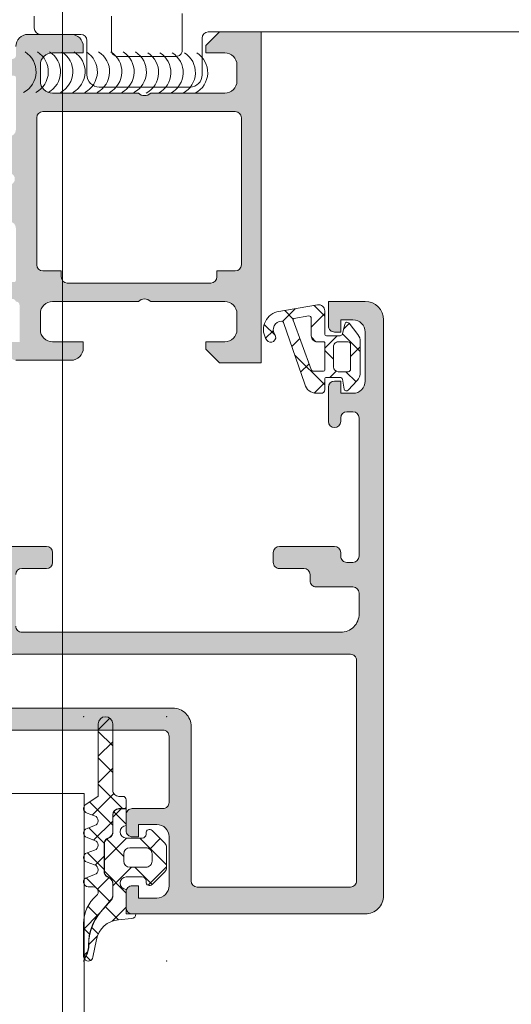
# Model space of a CAD drawing. Header units: millimetres. Extents: x 213386 to 506888, y 183055 to 450952.
# Tile 108 of 256: x 373104 to 373144, y 297302 to 297382. Entities that reach past the tile are written whole.
import ezdxf

# ---------------------------------------------------------------- set-up
doc = ezdxf.new("R2010")
doc.units = ezdxf.units.MM
doc.layers.add('FASÁDA DETAILNÍ', color=255, linetype='Continuous', lineweight=0)

msp = doc.modelspace()

# ---------------------------------------------------------------- hatches: boundary and pattern name
at = {"layer": 'FASÁDA DETAILNÍ'}
h = msp.add_hatch(color=256, dxfattribs=at)
edge = h.paths.add_edge_path()
edge.add_arc((373103.7001482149, 297377.5062417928), 0.1199999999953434, 0, 90)
edge.add_line((373103.7001482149, 297377.6262417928), (373100.9401502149, 297377.6262417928))
edge.add_arc((373100.9401502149, 297377.9262417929), 0.3000000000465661, 180.0000000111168, 269.99999998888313, ccw=False)
edge.add_line((373100.6401502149, 297377.9262417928), (373100.6401502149, 297378.9062161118))
edge.add_arc((373100.9401502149, 297378.9062161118), 0.3000000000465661, 90.00000001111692, 180, ccw=False)
edge.add_line((373100.9401502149, 297379.2062161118), (373102.8201612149, 297379.2062161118))
edge.add_arc((373103.0877045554, 297379.2850832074), 0.2789255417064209, 196.424594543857, 271.1628700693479)
edge.add_line((373103.0933652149, 297379.0062151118), (373103.5469592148, 297379.0062151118))
edge.add_arc((373103.5526276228, 297379.2850525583), 0.2788950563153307, 268.8354106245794, 343.5801235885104)
edge.add_line((373103.8201482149, 297379.2062161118), (373103.8201482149, 297380.006390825))
edge.add_arc((373104.8201482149, 297380.006390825), 1, 90, 180, ccw=False)
edge.add_line((373104.8201482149, 297381.006390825), (373108.3201555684, 297381.006390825))
edge.add_arc((373108.3201357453, 297380.0063710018), 1.000019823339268, 0.001135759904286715, 89.99886424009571, ccw=False)
edge.add_line((373109.3201555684, 297380.006390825), (373109.3201555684, 297379.506390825))
edge.add_line((373109.3201555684, 297379.506390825), (373106.8201555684, 297379.506390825))
edge.add_arc((373106.8202009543, 297378.5063454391), 1.000045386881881, 90.00260029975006, 179.9973997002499)
edge.add_line((373105.8201555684, 297378.506390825), (373105.8201555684, 297377.2063725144))
edge.add_arc((373106.8202080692, 297377.2064250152), 1.000052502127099, 180.0030079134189, 269.9969920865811)
edge.add_line((373106.8201555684, 297376.2063725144), (373113.8201555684, 297376.2063725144))
edge.add_arc((373114.3201555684, 297376.7314942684), 0.7250881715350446, 226.403816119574, 313.596183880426)
edge.add_line((373114.8201555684, 297376.2063725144), (373120.8542437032, 297376.2063725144))
edge.add_arc((373120.8541912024, 297377.2064250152), 1.000052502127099, 270.0030079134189, 359.9969920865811)
edge.add_line((373121.8542437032, 297377.2063725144), (373121.8542437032, 297378.506390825))
edge.add_arc((373120.8541983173, 297378.5063454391), 1.000045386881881, 0.002600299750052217, 89.99739970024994)
edge.add_line((373120.8542437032, 297379.506390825), (373119.3201555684, 297379.506390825))
edge.add_line((373119.3201555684, 297379.506390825), (373119.3201555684, 297380.1063969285))
edge.add_line((373119.3201555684, 297380.1063969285), (373120.4201616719, 297381.2063725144))
edge.add_line((373120.4201616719, 297381.2063725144), (373123.8201555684, 297381.2063725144))
edge.add_line((373123.8201555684, 297381.2063725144), (373123.8201555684, 297354.2064716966))
edge.add_line((373123.8201555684, 297354.2064716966), (373120.4201616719, 297354.2064716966))
edge.add_line((373120.4201616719, 297354.2064716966), (373119.3201555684, 297355.3064472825))
edge.add_line((373119.3201555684, 297355.3064472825), (373119.3201555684, 297355.906453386))
edge.add_line((373119.3201555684, 297355.906453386), (373120.8542437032, 297355.906453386))
edge.add_arc((373120.8541983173, 297356.9064987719), 1.000045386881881, 270.00260029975, 359.99739970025)
edge.add_line((373121.8542437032, 297356.906453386), (373121.8542437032, 297358.2064716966))
edge.add_arc((373120.8541912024, 297358.2064191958), 1.000052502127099, 0.003007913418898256, 89.9969920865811)
edge.add_line((373120.8542437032, 297359.2064716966), (373114.8201555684, 297359.2064716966))
edge.add_arc((373114.3201555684, 297358.6813499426), 0.7250881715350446, 46.40381611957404, 133.596183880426)
edge.add_line((373113.8201555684, 297359.2064716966), (373106.8201555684, 297359.2064716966))
edge.add_arc((373106.8202080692, 297358.2064191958), 1.000052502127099, 90.0030079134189, 179.9969920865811)
edge.add_line((373105.8201555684, 297358.2064716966), (373105.8201555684, 297356.906453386))
edge.add_arc((373106.8202009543, 297356.9064987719), 1.000045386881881, 180.00260029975, 269.9973997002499)
edge.add_line((373106.8201555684, 297355.906453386), (373109.3201555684, 297355.906453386))
edge.add_line((373109.3201555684, 297355.906453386), (373109.3201555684, 297355.406453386))
edge.add_arc((373108.3201357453, 297355.4064732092), 1.000019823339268, 270.0011357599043, 359.9988642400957, ccw=False)
edge.add_line((373108.3201555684, 297354.406453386), (373103.8201555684, 297354.406453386))
edge.add_arc((373103.8201452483, 297354.9064430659), 0.4999896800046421, 179.9988173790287, 270.00118262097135, ccw=False)
edge.add_line((373103.3201555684, 297354.906453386), (373103.3201555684, 297355.906453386))
edge.add_line((373103.3201555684, 297355.906453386), (373104.1201586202, 297355.906453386))
edge.add_line((373104.1201586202, 297355.906453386), (373104.1201586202, 297358.9064686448))
edge.add_arc((373103.8201509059, 297358.9064713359), 0.3000077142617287, 359.9994860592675, 450.0005139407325)
edge.add_arc((373103.5526276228, 297359.1276426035), 0.278895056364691, 16.41987642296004, 91.16458937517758)
edge.add_line((373103.5469592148, 297359.4064800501), (373103.0933652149, 297359.4064800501))
edge.add_arc((373103.0877045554, 297359.1276119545), 0.2789255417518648, 88.83712993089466, 163.5754054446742)
edge.add_line((373102.8201612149, 297359.2064790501), (373100.9401502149, 297359.2064790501))
edge.add_arc((373100.9401502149, 297359.5064790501), 0.3000000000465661, 180, 269.99999998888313, ccw=False)
edge.add_line((373100.6401502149, 297359.5064790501), (373100.6401502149, 297360.4864533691))
edge.add_arc((373100.9401502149, 297360.4864533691), 0.3000000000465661, 90.00000001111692, 180, ccw=False)
edge.add_line((373100.9401502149, 297360.7864533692), (373103.7001482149, 297360.7864533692))
edge.add_arc((373103.7001482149, 297360.9064533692), 0.1199999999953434, 270, 360)
edge.add_line((373103.8201482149, 297360.9064533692), (373103.8201482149, 297365.2064790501))
edge.add_arc((373103.3201482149, 297365.2064790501), 0.5, 0, 90)
edge.add_line((373103.3201482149, 297365.7064790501), (373102.6201482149, 297365.7064790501))
edge.add_line((373102.6201482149, 297365.7064790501), (373100.2273278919, 297364.3249835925))
edge.add_arc((373100.1582679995, 297364.4445988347), 0.1381197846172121, 172.2975624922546, 300.0000000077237, ccw=False)
edge.add_arc((373104.9996192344, 297363.9969804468), 5.00000000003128, 108.7094007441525, 174.6507719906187, ccw=False)
edge.add_arc((373103.235393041, 297369.206347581), 0.4999999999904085, 288.7094007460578, 431.2905992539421)
edge.add_arc((373104.9996192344, 297374.4157147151), 4.999999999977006, 185.3492280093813, 251.2905992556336, ccw=False)
edge.add_arc((373100.1582679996, 297373.9680963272), 0.1381197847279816, 60.000000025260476, 187.7024375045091, ccw=False)
edge.add_line((373100.2273278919, 297374.0877115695), (373102.6201482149, 297372.7062161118))
edge.add_line((373102.6201482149, 297372.7062161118), (373103.3201482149, 297372.7062161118))
edge.add_arc((373103.3201482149, 297373.2062161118), 0.5, 270, 360)
edge.add_line((373103.8201482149, 297373.2062161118), (373103.8201482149, 297377.5062417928))
edge = h.paths.add_edge_path(flags=16)
edge.add_arc((373121.7201494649, 297362.2064640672), 0.5, 270, 360)
edge.add_line((373122.2201494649, 297362.2064640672), (373122.2201494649, 297374.2063725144))
edge.add_arc((373121.7201494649, 297374.2063725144), 0.5, 0, 90)
edge.add_line((373121.7201494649, 297374.7063725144), (373106.0201677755, 297374.7063725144))
edge.add_arc((373106.0201677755, 297374.2063725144), 0.5, 90, 180)
edge.add_line((373105.5201677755, 297374.2063725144), (373105.5201677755, 297362.2064640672))
edge.add_arc((373106.0201677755, 297362.2064640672), 0.5, 180, 270)
edge.add_line((373106.0201677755, 297361.7064640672), (373107.5201677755, 297361.7064640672))
edge.add_line((373107.5201677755, 297361.7064640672), (373107.5201677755, 297361.2064640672))
edge.add_arc((373108.0201677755, 297361.2064640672), 0.5, 180, 270)
edge.add_line((373108.0201677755, 297360.7064640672), (373119.7201494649, 297360.7064640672))
edge.add_arc((373119.7201494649, 297361.2064640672), 0.5, 270, 360)
edge.add_line((373120.2201494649, 297361.2064640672), (373120.2201494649, 297361.7064640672))
edge.add_line((373120.2201494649, 297361.7064640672), (373121.7201494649, 297361.7064640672))
h = msp.add_hatch(color=256, dxfattribs=at)
edge = h.paths.add_edge_path(flags=16)
edge.add_ellipse((373131.1201415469, 297329.9064236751), major_axis=(-0.4999740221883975, 0), ratio=1, start_angle=179.9970229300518, end_angle=270.00297706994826, ccw=False)
edge.add_line((373131.6201155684, 297329.9063976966), (373131.6201155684, 297311.9063976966))
edge.add_ellipse((373131.1201415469, 297311.9063717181), major_axis=(-0.4999740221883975, 0), ratio=1, start_angle=89.9970229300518, end_angle=180.0029770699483, ccw=False)
edge.add_line((373131.1201155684, 297311.4063976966), (373118.6201155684, 297311.4063976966))
edge.add_ellipse((373118.6201373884, 297311.9064195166), major_axis=(-0.5000218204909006, 0), ratio=1, start_angle=0.002500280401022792, end_angle=89.99749971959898, ccw=False)
edge.add_line((373118.1201155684, 297311.9063976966), (373118.1201155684, 297324.5094486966))
edge.add_ellipse((373116.620116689, 297324.5094498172), major_axis=(-1.499998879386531, 0), ratio=1, start_angle=179.9999571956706, end_angle=270.0000428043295)
edge.add_line((373116.6201155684, 297326.0094486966), (373103.6201275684, 297326.0094486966))
edge.add_ellipse((373103.6201271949, 297326.5094483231), major_axis=(-0.4999996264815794, 0), ratio=1, start_angle=-4.280210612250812e-05, end_angle=90.00004280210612, ccw=False)
edge.add_line((373103.1201275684, 297326.5094486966), (373103.1201275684, 297329.9063976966))
edge.add_ellipse((373103.6201271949, 297329.9063980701), major_axis=(-0.4999996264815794, 0), ratio=1, start_angle=-90.00004280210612, end_angle=4.280210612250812e-05, ccw=False)
edge.add_line((373103.6201275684, 297330.4063976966), (373131.1201155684, 297330.4063976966))
edge = h.paths.add_edge_path()
edge.add_line((373132.3201275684, 297359.2063926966), (373129.3201275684, 297359.2063926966))
edge.add_line((373129.3201275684, 297359.2063926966), (373129.3201275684, 297357.2063926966))
edge.add_arc((373129.82010159, 297357.2063667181), 0.4999740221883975, 179.9970229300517, 270.0029770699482)
edge.add_line((373129.8201275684, 297356.7063926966), (373130.3201275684, 297356.7063926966))
edge.add_line((373130.3201275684, 297356.7063926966), (373130.3201275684, 297357.7063926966))
edge.add_line((373130.3201275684, 297357.7063926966), (373131.3201275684, 297357.7063926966))
edge.add_arc((373131.3200634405, 297356.7063285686), 1.000064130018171, 0.003674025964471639, 89.99632597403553, ccw=False)
edge.add_line((373132.3201275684, 297356.7063926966), (373132.3201275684, 297352.7063926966))
edge.add_arc((373131.3200975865, 297352.7064226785), 1.000029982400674, 270.0017177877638, 359.9982822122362, ccw=False)
edge.add_line((373131.3201275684, 297351.7063926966), (373130.3201275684, 297351.7063926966))
edge.add_line((373130.3201275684, 297351.7063926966), (373130.3201275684, 297352.7063926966))
edge.add_line((373130.3201275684, 297352.7063926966), (373129.8201275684, 297352.7063926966))
edge.add_arc((373129.8201331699, 297352.2063870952), 0.5000056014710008, 90.00064187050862, 179.9993581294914)
edge.add_line((373129.3201275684, 297352.2063926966), (373129.3201275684, 297349.4063896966))
edge.add_arc((373129.8201275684, 297349.4063896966), 0.5, 180, 360)
edge.add_line((373130.3201275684, 297349.4063896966), (373130.3201275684, 297349.7063926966))
edge.add_arc((373130.8201382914, 297349.7063819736), 0.5000107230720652, 90.00122873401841, 179.9987712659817, ccw=False)
edge.add_line((373130.8201275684, 297350.2063926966), (373131.3201275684, 297350.2063926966))
edge.add_arc((373131.3200596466, 297349.7063247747), 0.5000679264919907, 0.007782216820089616, 89.99221778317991, ccw=False)
edge.add_line((373131.8201275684, 297349.7063926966), (373131.8201275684, 297338.4063976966))
edge.add_arc((373131.3201057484, 297338.4064195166), 0.5000218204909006, 270.00250028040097, 359.99749971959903, ccw=False)
edge.add_line((373131.3201275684, 297337.9063976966), (373130.8201275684, 297337.9063976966))
edge.add_arc((373130.820064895, 297338.4063350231), 0.499937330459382, 179.992817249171, 270.007182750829, ccw=False)
edge.add_line((373130.3201275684, 297338.4063976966), (373130.3201275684, 297338.7064006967))
edge.add_arc((373129.8200647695, 297338.7063378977), 0.5000628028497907, 0.007195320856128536, 89.99280467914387)
edge.add_line((373129.8201275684, 297339.2064006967), (373125.3201275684, 297339.2064006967))
edge.add_arc((373125.3201331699, 297338.7063950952), 0.5000056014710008, 90.00064187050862, 179.9993581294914)
edge.add_line((373124.8201275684, 297338.7064006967), (373124.8201275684, 297337.9063976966))
edge.add_arc((373125.32010159, 297337.9063717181), 0.4999740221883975, 179.9970229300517, 270.0029770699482)
edge.add_line((373125.3201275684, 297337.4063976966), (373127.3201275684, 297337.4063976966))
edge.add_arc((373127.3200596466, 297336.9063297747), 0.5000679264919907, 0.007782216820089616, 89.99221778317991, ccw=False)
edge.add_line((373127.8201275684, 297336.9063976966), (373127.8201275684, 297336.4063976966))
edge.add_arc((373128.320064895, 297336.4063350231), 0.499937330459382, 179.9928172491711, 270.007182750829)
edge.add_line((373128.3201275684, 297335.9063976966), (373131.3201275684, 297335.9063976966))
edge.add_arc((373131.3200724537, 297335.4063425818), 0.5000551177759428, 0.006314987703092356, 89.99368501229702, ccw=False)
edge.add_line((373131.8201275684, 297335.4063976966), (373131.8201275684, 297333.7064006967))
edge.add_arc((373130.3201594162, 297333.7063688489), 1.499968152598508, -90.00121651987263, 0.0012165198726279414, ccw=False)
edge.add_line((373130.3201275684, 297332.2064006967), (373104.3201275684, 297332.2064006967))
edge.add_arc((373104.3201067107, 297332.7063798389), 0.4999791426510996, 179.9976097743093, 270.00239022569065, ccw=False)
edge.add_line((373103.8201275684, 297332.7064006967), (373103.8201275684, 297336.9063976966))
edge.add_arc((373104.3201331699, 297336.9063920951), 0.5000056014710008, 90.00064187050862, 179.9993581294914, ccw=False)
edge.add_line((373104.3201275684, 297337.4063976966), (373106.3201275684, 297337.4063976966))
edge.add_arc((373106.3201057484, 297337.9064195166), 0.5000218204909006, 270.002500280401, 359.997499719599)
edge.add_line((373106.8201275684, 297337.9063976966), (373106.8201275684, 297338.7064006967))
edge.add_arc((373106.320075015, 297338.7063481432), 0.5000525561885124, 0.006021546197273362, 89.99397845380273)
edge.add_line((373106.3201275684, 297339.2064006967), (373101.3201265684, 297339.2064006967))
edge.add_line((373101.3201265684, 297339.2064006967), (373100.5622375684, 297338.9890796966))
edge.add_arc((373100.4795462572, 297339.2774581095), 0.2999999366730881, 217.9048146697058, 286.0000242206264, ccw=False)
edge.add_arc((373100.0061264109, 297338.9088475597), 0.3000001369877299, 37.90471808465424, 89.99996991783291)
edge.add_line((373100.0061265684, 297339.2088476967), (373097.9419795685, 297339.2088456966))
edge.add_arc((373097.9419791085, 297338.8088463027), 0.3999993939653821, 89.99993411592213, 201.9737695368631)
edge.add_line((373097.5710375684, 297338.6591736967), (373098.3873985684, 297336.6359446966))
edge.add_arc((373098.5728688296, 297336.7107813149), 0.1999993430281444, 201.9739078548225, 294.1410923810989)
edge.add_line((373098.6546655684, 297336.5282736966), (373101.0383505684, 297337.5965936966))
edge.add_arc((373101.1201472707, 297337.4140855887), 0.1999997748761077, -0.8199006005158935, 114.14102544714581, ccw=False)
edge.add_line((373101.3201265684, 297337.4112236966), (373101.3201275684, 297326.1071436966))
edge.add_arc((373101.1287130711, 297326.0987119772), 0.1916001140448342, -91.0444500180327, 2.5222218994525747, ccw=False)
edge.add_line((373101.1252205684, 297325.9071436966), (373100.7046365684, 297325.9071436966))
edge.add_line((373100.7046365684, 297325.9071436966), (373098.2390245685, 297327.3388786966))
edge.add_arc((373098.0882128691, 297327.0795417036), 0.2999997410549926, 59.82080388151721, 164.0000282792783)
edge.add_line((373097.7998345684, 297327.1622326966), (373097.3719635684, 297325.6700716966))
edge.add_line((373097.3719635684, 297325.6700716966), (373096.8735515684, 297324.8067966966))
edge.add_arc((373097.2199618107, 297324.6067967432), 0.400000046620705, 150.0000115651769, 269.9999652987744)
edge.add_line((373097.2199615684, 297324.2067966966), (373101.3278925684, 297324.2071436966))
edge.add_line((373101.3278925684, 297324.2071436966), (373115.8199495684, 297324.2094486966))
edge.add_arc((373115.8201276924, 297323.7094488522), 0.4999998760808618, -1.7835869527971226e-05, 90.02041150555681, ccw=False)
edge.add_line((373116.3201275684, 297323.7094486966), (373116.3201275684, 297318.3064066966))
edge.add_arc((373115.820127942, 297318.3064063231), 0.4999996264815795, -90.00004280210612, 4.280210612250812e-05, ccw=False)
edge.add_line((373115.8201275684, 297317.8064066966), (373113.3201275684, 297317.8064066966))
edge.add_arc((373113.3201271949, 297317.3064070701), 0.4999996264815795, 89.9999571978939, 180.0000428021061)
edge.add_line((373112.8201275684, 297317.3064066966), (373112.8201275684, 297316.0064036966))
edge.add_arc((373113.3201067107, 297316.0063828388), 0.4999791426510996, 179.9976097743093, 270.0023902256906)
edge.add_line((373113.3201275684, 297315.5064036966), (373113.8201275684, 297315.5064036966))
edge.add_line((373113.8201275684, 297315.5064036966), (373113.8201275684, 297316.5064036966))
edge.add_line((373113.8201275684, 297316.5064036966), (373115.3201275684, 297316.5064036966))
edge.add_arc((373115.3200958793, 297315.5063720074), 1.00003168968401, 0.0018155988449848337, 89.99818440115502, ccw=False)
edge.add_line((373116.3201275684, 297315.5064036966), (373116.3201275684, 297311.5064036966))
edge.add_arc((373115.3200583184, 297311.5064729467), 1.000069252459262, 270.00396746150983, 359.99603253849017, ccw=False)
edge.add_line((373115.3201275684, 297310.5064036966), (373113.8201275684, 297310.5064036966))
edge.add_line((373113.8201275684, 297310.5064036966), (373113.8201275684, 297311.5064036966))
edge.add_line((373113.8201275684, 297311.5064036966), (373113.3201275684, 297311.5064036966))
edge.add_arc((373113.32010159, 297311.0064296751), 0.4999740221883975, 89.99702293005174, 180.0029770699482)
edge.add_line((373112.8201275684, 297311.0064036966), (373112.8201275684, 297309.7064006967))
edge.add_arc((373113.3201331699, 297309.7064062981), 0.5000056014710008, 180.0006418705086, 269.9993581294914)
edge.add_line((373113.3201275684, 297309.2064006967), (373132.3201275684, 297309.2064006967))
edge.add_arc((373132.3201568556, 297310.7063714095), 1.49997071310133, 269.9988812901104, 360.0011187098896)
edge.add_line((373133.8201275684, 297310.7064006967), (373133.8201275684, 297357.7063926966))
edge.add_arc((373132.3200672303, 297357.7063323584), 1.500060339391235, 0.002304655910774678, 89.99769534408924)
h = msp.add_hatch(dxfattribs=at)
h.set_pattern_fill('ANSI37', color=256, scale=0.625, angle=-1.272221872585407e-14, style=0)
h.set_pattern_definition([(44.99999999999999, (373130.3201555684, 297356.7063726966), (-1.403165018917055, 1.403165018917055), []), (135, (373130.3201555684, 297356.7063726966), (-1.403165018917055, -1.403165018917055), [])])
edge = h.paths.add_edge_path(flags=16)
edge.add_ellipse((373128.4179424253, 297356.404157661), major_axis=(-0.4977897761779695, 0), ratio=1, start_angle=-0.2547220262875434, end_angle=90.19257973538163)
edge.add_line((373128.4196155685, 297355.9063706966), (373128.9201345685, 297355.9063706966))
edge.add_ellipse((373128.9201488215, 297355.8063869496), major_axis=(-0.09998374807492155, 0), ratio=1, start_angle=179.9912593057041, end_angle=270.008167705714, ccw=False)
edge.add_line((373129.0201325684, 297355.8063716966), (373129.0201365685, 297353.6059416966))
edge.add_ellipse((373128.9201319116, 297353.6059443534), major_axis=(-0.1000046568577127, 0), ratio=1, start_angle=90.0015221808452, end_angle=179.9984778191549, ccw=False)
edge.add_line((373128.9201345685, 297353.5059396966), (373128.1081925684, 297353.5059396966))
edge.add_ellipse((373128.1082010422, 297353.7059463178), major_axis=(-0.2000066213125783, 0), ratio=1, start_angle=15.688615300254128, end_angle=89.99757251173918, ccw=False)
edge.add_line((373127.9156455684, 297353.6518626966), (373126.4283205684, 297357.6700036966))
edge.add_ellipse((373126.5221020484, 297357.7047171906), major_axis=(-0.09999996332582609, 0), ratio=1, start_angle=-79.67771582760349, end_angle=20.312182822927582, ccw=False)
edge.add_line((373126.5041835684, 297357.8030986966), (373127.7136525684, 297358.0233816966))
edge.add_ellipse((373127.7201612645, 297357.8234913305), major_axis=(-0.1999963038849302, 0), ratio=1, start_angle=179.998958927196, end_angle=271.8649678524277, ccw=False)
edge.add_line((373127.9201575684, 297357.8234876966), (373127.9201575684, 297356.4063706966))
edge = h.paths.add_edge_path(flags=16)
edge.add_ellipse((373130.9201464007, 297355.7063695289), major_axis=(-0.2000001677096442, 0), ratio=1, start_angle=179.9997615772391, end_angle=270.0002384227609, ccw=False)
edge.add_line((373131.1201465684, 297355.7063686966), (373131.1201425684, 297353.6719116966))
edge.add_ellipse((373130.9201472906, 297353.6719069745), major_axis=(-0.1999952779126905, 0), ratio=1, start_angle=89.99950663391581, end_angle=180.0013528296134, ccw=False)
edge.add_line((373130.9201455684, 297353.4719116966), (373130.1201355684, 297353.4719116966))
edge.add_ellipse((373130.1201443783, 297353.8719225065), major_axis=(-0.4000108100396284, 0), ratio=1, start_angle=0.001978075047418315, end_angle=89.99873811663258, ccw=False)
edge.add_line((373129.7201335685, 297353.8719086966), (373129.7201335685, 297355.5063716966))
edge.add_ellipse((373130.1201284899, 297355.5063747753), major_axis=(-0.3999949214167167, 0), ratio=1, start_angle=-90.00101394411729, end_angle=0.00044099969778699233, ccw=False)
edge.add_line((373130.1201355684, 297355.9063696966), (373130.9201455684, 297355.9063696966))
edge = h.paths.add_edge_path()
edge.add_arc((373130.8435944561, 297357.306361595), 0.2000083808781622, 40.00231578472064, 164.9984805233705)
edge.add_line((373130.6504025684, 297357.3581326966), (373130.4598685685, 297356.5546076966))
edge.add_arc((373130.2666749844, 297356.6063840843), 0.2000113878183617, 270.00274547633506, 344.9971436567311, ccw=False)
edge.add_line((373130.2666845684, 297356.4063726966), (373129.1701345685, 297356.4063726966))
edge.add_arc((373129.1701242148, 297356.5563603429), 0.149987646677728, 179.9960448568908, 270.0039551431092, ccw=False)
edge.add_line((373129.0201365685, 297356.5563706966), (373129.0201445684, 297358.4392416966))
edge.add_arc((373128.5201446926, 297358.4392436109), 0.4999998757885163, 359.9997806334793, 459.9335722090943)
edge.add_line((373128.4338915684, 297358.9317476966), (373125.1141655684, 297358.3503586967))
edge.add_arc((373125.5202399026, 297356.9063731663), 1.499996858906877, 105.7069244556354, 215.0875539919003)
edge.add_arc((373124.6201370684, 297356.2740661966), 0.3999981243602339, 215.0880041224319, 395.088004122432)
edge.add_arc((373125.5014367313, 297356.9085877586), 0.6860034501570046, 90.4843583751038, 216.1411855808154, ccw=False)
edge.add_arc((373125.5152569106, 297357.4454641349), 0.1503878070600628, 19.01615099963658, 97.49607827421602, ccw=False)
edge.add_line((373125.6574375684, 297357.4944656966), (373127.3851195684, 297352.4482396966))
edge.add_arc((373128.35121158, 297352.7063608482), 0.9999801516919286, 194.9589109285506, 270.0005723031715)
edge.add_line((373128.3512215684, 297351.7063806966), (373128.7201265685, 297351.7063686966))
edge.add_arc((373128.7201058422, 297352.0063884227), 0.300019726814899, 270.0039581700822, 359.9968057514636)
edge.add_line((373129.0201255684, 297352.0063716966), (373129.0201255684, 297352.8563866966))
edge.add_arc((373129.1701096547, 297352.8563996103), 0.1499840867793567, 89.99506677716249, 180.0049332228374, ccw=False)
edge.add_line((373129.1701225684, 297353.0063836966), (373130.2666845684, 297353.0063726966))
edge.add_arc((373130.2666754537, 297352.8063581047), 0.2000145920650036, 15.002374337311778, 89.9973890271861, ccw=False)
edge.add_line((373130.4598725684, 297352.8581336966), (373130.5889665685, 297352.0547616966))
edge.add_arc((373130.7821424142, 297352.1064861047), 0.1999808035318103, 194.98978709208, 315.0074444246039)
edge.add_line((373130.9235685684, 297351.9650966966), (373131.6500875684, 297352.7409666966))
edge.add_arc((373130.9201459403, 297353.4244771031), 1.000000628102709, 316.8814623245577, 360.0000340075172)
edge.add_line((373131.9201465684, 297353.4244776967), (373131.9201465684, 297355.9031106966))
edge.add_arc((373130.9201436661, 297355.9031096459), 1.00000290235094, 6.019753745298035e-05, 37.8277930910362)
edge.add_line((373131.7100035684, 297356.5164016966), (373130.9968045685, 297357.4349306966))
h = msp.add_hatch(dxfattribs=at)
h.set_pattern_fill('ANSI37', color=256, scale=0.48, angle=90, style=0)
h.set_pattern_definition([(135, (397960.6382589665, 280090.6957864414), (-1.077630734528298, -1.077630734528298), []), (225, (397960.6382589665, 280090.6957864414), (1.077630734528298, -1.077630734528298), [])])
edge = h.paths.add_edge_path()
edge.add_line((373110.23673911, 297316.4205591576), (373109.6296815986, 297316.193300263))
edge.add_arc((373109.730156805, 297315.8164641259), 0.3900009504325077, 104.9293687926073, 255.070631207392)
edge.add_line((373109.6296815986, 297315.4396279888), (373110.2367391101, 297315.2123690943))
edge.add_arc((373110.1301556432, 297314.8164641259), 0.4100009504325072, 285.0676336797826, 434.9323663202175, ccw=False)
edge.add_line((373110.23673911, 297314.4205591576), (373109.6296815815, 297314.1933002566))
edge.add_arc((373109.730155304, 297313.8164641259), 0.390000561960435, 104.9291583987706, 255.0708416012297)
edge.add_line((373109.6296815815, 297313.4396279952), (373110.2367390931, 297313.2123691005))
edge.add_arc((373110.1301571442, 297312.8164641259), 0.4100005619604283, 285.06742474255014, 434.9325713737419, ccw=False)
edge.add_line((373110.2367390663, 297312.420559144), (373109.6296815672, 297312.1933040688))
edge.add_arc((373109.7301688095, 297311.8164214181), 0.3900489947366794, 104.9293168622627, 269.9999999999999)
edge.add_line((373109.7301688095, 297311.4263724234), (373110.1301579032, 297311.4263724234))
edge.add_arc((373110.1301579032, 297311.0163718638), 0.4100005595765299, 310.3199356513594, 449.99999999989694, ccw=False)
edge.add_arc((373112.3301277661, 297308.4240856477), 2.989972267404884, 130.3199378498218, 180.0013304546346)
edge.add_line((373109.3401554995, 297308.4240162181), (373109.3401558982, 297305.7522246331))
edge.add_arc((373109.7301558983, 297305.7516669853), 0.3900003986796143, 179.9180747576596, 215.6405699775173)
edge.add_line((373109.4132071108, 297305.5244143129), (373109.5428588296, 297305.7827055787))
edge.add_arc((373107.7643448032, 297306.6754473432), 1.990000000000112, 333.345208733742, 360.6188691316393)
edge.add_arc((373113.7677273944, 297306.7402942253), 4.013732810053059, 139.3588191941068, 180.618869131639, ccw=False)
edge.add_line((373110.7220933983, 297309.3545177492), (373111.6029602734, 297310.3807490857))
edge.add_arc((373111.2342323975, 297310.6972470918), 0.4859333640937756, 319.3588191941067, 359.9999999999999)
edge.add_line((373111.7201657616, 297310.6972470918), (373111.7201657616, 297311.694844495))
edge.add_arc((373111.2301657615, 297311.694844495), 0.4900000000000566, 360.0000000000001, 420.0000000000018)
edge.add_line((373111.4751657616, 297312.1191969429), (373111.2751657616, 297312.2346669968))
edge.add_arc((373111.5301657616, 297312.6763399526), 0.5099999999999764, 179.9999999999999, 240.00000000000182, ccw=False)
edge.add_line((373111.0201657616, 297312.6763399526), (373111.0201657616, 297314.9133498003))
edge.add_arc((373111.5301657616, 297314.9133498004), 0.5100000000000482, 120.00000000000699, 179.9999999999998, ccw=False)
edge.add_line((373111.2751657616, 297315.3550227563), (373111.4751657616, 297315.4704928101))
edge.add_arc((373111.2301657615, 297315.894845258), 0.4899999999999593, 300.000000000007, 359.9999999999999)
edge.add_line((373111.7201657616, 297315.894845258), (373111.7201657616, 297317.2948429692))
edge.add_arc((373112.2301657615, 297317.2948429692), 0.509999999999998, 89.99999999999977, 180, ccw=False)
edge.add_line((373112.2301657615, 297317.8048429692), (373112.8201660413, 297317.8048429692))
edge.add_line((373112.8201660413, 297317.8048429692), (373112.8201650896, 297318.5164645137))
edge.add_arc((373112.5301650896, 297318.5164641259), 0.2900000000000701, 360.0000766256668, 450.0000000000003)
edge.add_line((373112.5301650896, 297318.8064641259), (373112.2301799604, 297318.8064641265))
edge.add_arc((373112.2299984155, 297319.3162861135), 0.5098220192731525, 179.975713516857, 270.02040272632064, ccw=False)
edge.add_line((373111.7201764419, 297319.3165022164), (373111.7201459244, 297324.7164651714))
edge.add_arc((373111.1301474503, 297324.7164618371), 0.5899984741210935, 360.0003238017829, 540.0000000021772)
edge.add_line((373110.5401489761, 297324.7164618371), (373110.5401489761, 297318.8110535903))
edge.add_line((373110.5401489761, 297318.8110535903), (373109.5353946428, 297318.1543500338))
edge.add_arc((373109.7301552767, 297317.8164622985), 0.3899997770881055, 119.9594211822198, 255.0702409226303)
edge.add_line((373109.6296778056, 297317.4396279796), (373110.2367391, 297317.2123690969))
edge.add_arc((373110.1301556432, 297316.8164641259), 0.4100009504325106, 285.0676336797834, 434.93236777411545, ccw=False)
h = msp.add_hatch(dxfattribs=at)
h.set_pattern_fill('ANSI37', color=256, scale=0.625, angle=90, style=0)
h.set_pattern_definition([(135, (397960.6382589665, 280090.6957864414), (-1.403165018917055, -1.403165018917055), []), (225, (397960.6382589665, 280090.6957864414), (1.403165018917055, -1.403165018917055), [])])
edge = h.paths.add_edge_path()
edge.add_arc((373114.7301489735, 297315.8163246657), 0.2900050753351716, 404.9975633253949, 539.9994892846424)
edge.add_line((373114.4401438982, 297315.8163272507), (373114.4401438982, 297315.7163329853))
edge.add_arc((373114.1301438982, 297315.7163329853), 0.3099999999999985, 269.9999999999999, 360.0000000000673, ccw=False)
edge.add_line((373114.1301438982, 297315.4063329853), (373112.8301678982, 297315.4063329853))
edge.add_arc((373112.8301678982, 297315.9163329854), 0.5100000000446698, 91.12352014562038, 270.00000000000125, ccw=False)
edge.add_line((373112.820167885, 297316.4262349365), (373112.820166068, 297317.7848429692))
edge.add_line((373112.820166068, 297317.7848429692), (373112.2301657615, 297317.7848429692))
edge.add_arc((373112.2301657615, 297317.2948429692), 0.4900000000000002, 90.00000000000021, 180)
edge.add_line((373111.7401657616, 297317.2948429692), (373111.7401657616, 297315.894845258))
edge.add_arc((373111.2301657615, 297315.894845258), 0.5099999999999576, 300.00000000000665, 360.0000000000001, ccw=False)
edge.add_line((373111.4851657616, 297315.453172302), (373111.2851657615, 297315.3377022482))
edge.add_arc((373111.5301657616, 297314.9133498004), 0.4900000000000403, 120.0000000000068, 180.0000000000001)
edge.add_line((373111.0401657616, 297314.9133498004), (373111.0401657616, 297312.6763399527))
edge.add_arc((373111.5301657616, 297312.6763399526), 0.4899999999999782, 180.0000000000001, 240.0000000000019)
edge.add_line((373111.2851657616, 297312.2519875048), (373111.4851657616, 297312.1365174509))
edge.add_arc((373111.2301657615, 297311.694844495), 0.5100000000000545, 359.99999999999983, 420.00000000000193, ccw=False)
edge.add_line((373111.7401657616, 297311.694844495), (373111.7401657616, 297310.6972470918))
edge.add_arc((373111.2342323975, 297310.6972470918), 0.5059333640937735, 319.3588191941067, 359.99999999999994, ccw=False)
edge.add_line((373111.6181363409, 297310.3677226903), (373110.7372694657, 297309.3414913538))
edge.add_arc((373113.7677273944, 297306.7402942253), 3.993732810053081, 139.3588191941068, 180.618869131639)
edge.add_arc((373107.7643448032, 297306.6754473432), 2.010000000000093, 333.3452087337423, 360.6188691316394, ccw=False)
edge.add_line((373109.5607333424, 297305.7737332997), (373109.4266921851, 297305.5066974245))
edge.add_arc((373109.7301558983, 297305.7516669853), 0.3900003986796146, 218.9120293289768, 348.9894375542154)
edge.add_line((373110.1129771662, 297305.6771808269), (373110.392578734, 297307.1152716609))
edge.add_arc((373112.3656326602, 297306.731659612), 2.010000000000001, 94.99524938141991, 168.9975035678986, ccw=False)
edge.add_line((373112.1906156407, 297308.7340254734), (373113.2635754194, 297308.8278076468))
edge.add_arc((373113.2301541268, 297309.2163747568), 0.3900017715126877, 274.9160046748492, 358.5301263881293)
edge.add_line((373113.6200275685, 297309.2063706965), (373112.820156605, 297309.2063706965))
edge.add_line((373112.820156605, 297309.2063706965), (373112.8201678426, 297311.206450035))
edge.add_arc((373112.8301678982, 297311.7163519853), 0.5100000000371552, 90, 268.87647509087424, ccw=False)
edge.add_line((373112.8301678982, 297312.2263519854), (373114.1301438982, 297312.2263519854))
edge.add_arc((373114.1301438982, 297311.9163519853), 0.3100000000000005, 359.99999999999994, 450, ccw=False)
edge.add_line((373114.4401438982, 297311.9163519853), (373114.4401438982, 297311.8163269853))
edge.add_arc((373114.7301592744, 297311.8163551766), 0.2900153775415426, 180.0055695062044, 314.9966855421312)
edge.add_line((373114.9352192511, 297311.6112714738), (373115.9765162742, 297312.6518359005))
edge.add_arc((373115.6301558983, 297312.9984401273), 0.4900000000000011, 314.9798378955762, 359.9999999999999)
edge.add_line((373116.1201558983, 297312.9984401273), (373116.1201558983, 297314.6344885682))
edge.add_arc((373115.6301558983, 297314.6344885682), 0.4899999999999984, 360.0000000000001, 405.0276992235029)
edge.add_line((373115.9764706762, 297314.9811383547), (373114.9352222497, 297316.0213804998))
edge = h.paths.add_edge_path()
edge.add_arc((373113.1301340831, 297314.1163558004), 0.4999901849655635, 89.99999999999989, 179.9999999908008, ccw=False)
edge.add_line((373113.1301340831, 297314.6163459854), (373114.4301438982, 297314.6163459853))
edge.add_arc((373114.4301625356, 297314.1163646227), 0.4999813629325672, -0.0021357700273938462, 90.0021357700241, ccw=False)
edge.add_line((373114.9301438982, 297314.1163459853), (373114.9301438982, 297313.5163389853))
edge.add_arc((373114.4301625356, 297313.5163203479), 0.4999813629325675, 269.997864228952, 360.002135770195, ccw=False)
edge.add_line((373114.4301438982, 297313.0163389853), (373113.1301340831, 297313.0163389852))
edge.add_arc((373113.1301340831, 297313.5163291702), 0.4999901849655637, 180, 270, ccw=False)
edge.add_line((373112.6301438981, 297313.5163291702), (373112.6301438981, 297314.1163558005))

# ---------------------------------------------------------------- linework, layer by layer
for p, q in [((373107.6382437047, 307967.1544280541), (373107.6382437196, 288952.6545279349)), ((373107.6382437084, 307967.1544280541), (373107.6382437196, 293752.6545279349)), ((373107.6382437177, 298286.6543378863), (373107.6382437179, 297319.0318729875))]:
    msp.add_line(p, q, dxfattribs=at)
for points in [[(373238.5562961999, 297399.2062729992), (373238.5562961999, 297381.7063725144, -0.414213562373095), (373238.0562961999, 297381.2063725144), (373119.5201555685, 297381.2063725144, 0.414213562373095), (373119.0201555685, 297380.7063725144), (373119.0201555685, 297377.7063725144, -0.414213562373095), (373118.0201555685, 297376.7063725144), (373110.620155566, 297376.7063725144, -0.4142135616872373), (373109.620155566, 297377.7063725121), (373109.6201555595, 297380.5063725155, 0.4142135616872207), (373109.1201555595, 297381.0063725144), (373105.8201555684, 297381.0063725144, -0.414213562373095), (373105.3201555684, 297381.5063725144), (373105.3201555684, 297382.5063725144, -0.414213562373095)], [(373111.6201575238, 297382.5063725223), (373111.6201575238, 297379.7063724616, 0.4142135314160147), (373112.1201575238, 297379.2063725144), (373116.8862066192, 297379.2063725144, 0.4142135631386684), (373117.3862066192, 297379.7063725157), (373117.3862066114, 297382.7063725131, -0.4142135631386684)], [(373103.8201482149, 297380.006390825, -0.414213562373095), (373104.8201482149, 297381.006390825), (373108.3201555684, 297381.006390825, -0.4142019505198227), (373109.3201555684, 297380.006390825), (373109.3201555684, 297379.506390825), (373106.8201555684, 297379.506390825, 0.4141869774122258), (373105.8201555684, 297378.506390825), (373105.8201555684, 297377.2063725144, 0.4141828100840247), (373106.8201555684, 297376.2063725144), (373113.8201555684, 297376.2063725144, 0.3999328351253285), (373114.8201555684, 297376.2063725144), (373120.8542437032, 297376.2063725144, 0.4141828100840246), (373121.8542437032, 297377.2063725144), (373121.8542437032, 297378.506390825, 0.4141869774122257), (373120.8542437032, 297379.506390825), (373119.3201555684, 297379.506390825), (373119.3201555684, 297380.1063969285), (373120.4201616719, 297381.2063725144), (373123.8201555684, 297381.2063725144), (373123.8201555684, 297354.2064716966), (373120.4201616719, 297354.2064716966), (373119.3201555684, 297355.3064472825), (373119.3201555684, 297355.906453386), (373120.8542437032, 297355.906453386, 0.4141869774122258), (373121.8542437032, 297356.906453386), (373121.8542437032, 297358.2064716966, 0.4141828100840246), (373120.8542437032, 297359.2064716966), (373114.8201555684, 297359.2064716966, 0.3999328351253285), (373113.8201555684, 297359.2064716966), (373106.8201555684, 297359.2064716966, 0.4141828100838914), (373105.8201555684, 297358.2064716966), (373105.8201555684, 297356.906453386, 0.4141869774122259), (373106.8201555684, 297355.906453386), (373109.3201555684, 297355.906453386), (373109.3201555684, 297355.406453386, -0.4142019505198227), (373108.3201555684, 297354.406453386), (373103.8201555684, 297354.406453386, -0.414225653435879)], [(373101.3278925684, 297324.2071436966), (373115.8199495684, 297324.2094486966), (373115.8199495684, 297324.2094486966, -0.414318), (373116.3201275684, 297323.7094486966), (373116.3201275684, 297318.3064066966), (373116.3201275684, 297318.3064066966, -0.414214), (373115.8201275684, 297317.8064066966), (373113.3201275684, 297317.8064066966), (373113.3201275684, 297317.8064066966, 0.414214), (373112.8201275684, 297317.3064066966), (373112.8201275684, 297316.0064036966), (373112.8201275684, 297316.0064036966, 0.414238), (373113.3201275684, 297315.5064036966), (373113.8201275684, 297315.5064036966), (373113.8201275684, 297316.5064036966), (373115.3201275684, 297316.5064036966), (373115.3201275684, 297316.5064036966, -0.414195), (373116.3201275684, 297315.5064036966), (373116.3201275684, 297311.5064036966), (373116.3201275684, 297311.5064036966, -0.414173), (373115.3201275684, 297310.5064036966), (373113.8201275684, 297310.5064036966), (373113.8201275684, 297311.5064036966), (373113.3201275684, 297311.5064036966), (373113.3201275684, 297311.5064036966, 0.414244), (373112.8201275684, 297311.0064036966), (373112.8201275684, 297309.7064006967), (373112.8201275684, 297309.7064006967, 0.414207), (373113.3201275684, 297309.2064006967), (373132.3201275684, 297309.2064006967), (373132.3201275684, 297309.2064006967, 0.414225), (373133.8201275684, 297310.7064006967), (373133.8201275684, 297357.7063926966), (373133.8201275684, 297357.7063926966, 0.41419), (373132.3201275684, 297359.2063926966), (373132.3201275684, 297359.2063926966), (373129.3201275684, 297359.2063926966), (373129.3201275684, 297357.2063926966), (373129.3201275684, 297357.2063926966, 0.414244), (373129.8201275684, 297356.7063926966), (373130.3201275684, 297356.7063926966), (373130.3201275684, 297357.7063926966), (373131.3201275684, 297357.7063926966), (373131.3201275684, 297357.7063926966, -0.414176), (373132.3201275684, 297356.7063926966), (373132.3201275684, 297352.7063926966), (373132.3201275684, 297352.7063926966, -0.414196), (373131.3201275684, 297351.7063926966), (373130.3201275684, 297351.7063926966), (373130.3201275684, 297352.7063926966), (373129.8201275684, 297352.7063926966), (373129.8201275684, 297352.7063926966, 0.414207), (373129.3201275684, 297352.2063926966), (373129.3201275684, 297349.4063896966), (373129.3201275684, 297349.4063896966, 1), (373130.3201275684, 297349.4063896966), (373130.3201275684, 297349.7063926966), (373130.3201275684, 297349.7063926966, -0.414201), (373130.8201275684, 297350.2063926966), (373131.3201275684, 297350.2063926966), (373131.3201275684, 297350.2063926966, -0.414134), (373131.8201275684, 297349.7063926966), (373131.8201275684, 297338.4063976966), (373131.8201275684, 297338.4063976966, -0.414188), (373131.3201275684, 297337.9063976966), (373130.8201275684, 297337.9063976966), (373130.8201275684, 297337.9063976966, -0.414287), (373130.3201275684, 297338.4063976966), (373130.3201275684, 297338.7064006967), (373130.3201275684, 297338.7064006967, 0.41414), (373129.8201275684, 297339.2064006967), (373125.3201275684, 297339.2064006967), (373125.3201275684, 297339.2064006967, 0.414207), (373124.8201275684, 297338.7064006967), (373124.8201275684, 297337.9063976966), (373124.8201275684, 297337.9063976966, 0.414244), (373125.3201275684, 297337.4063976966), (373127.3201275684, 297337.4063976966), (373127.3201275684, 297337.4063976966, -0.414134), (373127.8201275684, 297336.9063976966), (373127.8201275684, 297336.4063976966), (373127.8201275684, 297336.4063976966, 0.414287), (373128.3201275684, 297335.9063976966), (373131.3201275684, 297335.9063976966), (373131.3201275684, 297335.9063976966, -0.414149), (373131.8201275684, 297335.4063976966), (373131.8201275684, 297333.7064006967), (373131.8201275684, 297333.7064006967, -0.414226), (373130.3201275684, 297332.2064006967), (373104.3201275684, 297332.2064006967), (373104.3201275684, 297332.2064006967, -0.414238), (373103.8201275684, 297332.7064006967)], [(373103.8201275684, 297336.9063976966, -0.414207), (373104.3201275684, 297337.4063976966), (373106.3201275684, 297337.4063976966), (373106.3201275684, 297337.4063976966, 0.414188), (373106.8201275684, 297337.9063976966), (373106.8201275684, 297338.7064006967), (373106.8201275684, 297338.7064006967, 0.414152), (373106.3201275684, 297339.2064006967), (373101.3201265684, 297339.2064006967)]]:
    msp.add_lwpolyline(points, format="xyb", dxfattribs=at)
for points in [[(373121.7201494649, 297361.7064640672, 0.414213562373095), (373122.2201494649, 297362.2064640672), (373122.2201494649, 297374.2063725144, 0.414213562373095), (373121.7201494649, 297374.7063725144), (373106.0201677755, 297374.7063725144, 0.414213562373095), (373105.5201677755, 297374.2063725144), (373105.5201677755, 297362.2064640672, 0.414213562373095), (373106.0201677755, 297361.7064640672), (373107.5201677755, 297361.7064640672), (373107.5201677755, 297361.2064640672, 0.414213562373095), (373108.0201677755, 297360.7064640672), (373119.7201494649, 297360.7064640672, 0.414213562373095), (373120.2201494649, 297361.2064640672), (373120.2201494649, 297361.7064640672)], [(373130.9968045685, 297357.4349306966, 0.606792), (373130.6504025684, 297357.3581326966), (373130.4598685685, 297356.5546076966), (373130.4598685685, 297356.5546076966, -0.339427), (373130.2666845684, 297356.4063726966), (373129.1701345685, 297356.4063726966), (373129.1701345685, 297356.4063726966, -0.414254), (373129.0201365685, 297356.5563706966), (373129.0201445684, 297358.4392416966), (373129.0201445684, 297358.4392416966, 0.465956), (373128.4338915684, 297358.9317476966), (373125.1141655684, 297358.3503586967), (373125.1141655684, 297358.3503586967, 0.517137), (373124.2928305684, 297356.0441336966, 1), (373124.9474435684, 297356.5039986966, -0.610743), (373125.4956375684, 297357.5945666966, -0.356477), (373125.6574375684, 297357.4944656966), (373127.3851195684, 297352.4482396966), (373127.3851195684, 297352.4482396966, 0.339657), (373128.3512215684, 297351.7063806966), (373128.7201265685, 297351.7063686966), (373128.7201265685, 297351.7063686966, 0.414177), (373129.0201255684, 297352.0063716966), (373129.0201255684, 297352.8563866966), (373129.0201255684, 297352.8563866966, -0.414264), (373129.1701225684, 297353.0063836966), (373130.2666845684, 297353.0063726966), (373130.2666845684, 297353.0063726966, -0.33943), (373130.4598725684, 297352.8581336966), (373130.5889665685, 297352.0547616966), (373130.5889665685, 297352.0547616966, 0.577453), (373130.9235685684, 297351.9650966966), (373131.6500875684, 297352.7409666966), (373131.6500875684, 297352.7409666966, 0.190392), (373131.9201465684, 297353.4244776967), (373131.9201465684, 297355.9031106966), (373131.9201465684, 297355.9031106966, 0.16657), (373131.7100035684, 297356.5164016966), (373130.9968045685, 297357.4349306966)]]:
    msp.add_lwpolyline(points, format="xyb", close=True, dxfattribs=at)
at = {"layer": 'FASÁDA DETAILNÍ', "extrusion": (0, 0, -1)}
for points in [[(-373127.9201575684, 297356.4063706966, -0.416502), (-373128.4196155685, 297355.9063706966), (-373128.9201345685, 297355.9063706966), (-373128.9201345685, 297355.9063706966, 0.4143), (-373129.0201325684, 297355.8063716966), (-373129.0201365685, 297353.6059416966), (-373129.0201365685, 297353.6059416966, 0.414198), (-373128.9201345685, 297353.5059396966), (-373128.1081925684, 297353.5059396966), (-373128.1081925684, 297353.5059396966, 0.336095), (-373127.9156455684, 297353.6518626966), (-373126.4283205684, 297357.6700036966), (-373126.4283205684, 297357.6700036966, 0.466254), (-373126.5041835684, 297357.8030986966), (-373127.7136525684, 297358.0233816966), (-373127.7136525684, 297358.0233816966, 0.423785), (-373127.9201575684, 297357.8234876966), (-373127.9201575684, 297356.4063706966)], [(-373130.9201455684, 297355.9063696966, 0.414216), (-373131.1201465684, 297355.7063686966), (-373131.1201425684, 297353.6719116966), (-373131.1201425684, 297353.6719116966, 0.414223), (-373130.9201455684, 297353.4719116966), (-373130.1201355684, 297353.4719116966), (-373130.1201355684, 297353.4719116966, 0.414197), (-373129.7201335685, 297353.8719086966), (-373129.7201335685, 297355.5063716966), (-373129.7201335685, 297355.5063716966, 0.414221), (-373130.1201355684, 297355.9063696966), (-373130.9201455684, 297355.9063696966)], [(-373131.1201155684, 297330.4063976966, 0.414244), (-373131.6201155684, 297329.9063976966), (-373131.6201155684, 297311.9063976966), (-373131.6201155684, 297311.9063976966, 0.414244), (-373131.1201155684, 297311.4063976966), (-373118.6201155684, 297311.4063976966), (-373118.6201155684, 297311.4063976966, 0.414188), (-373118.1201155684, 297311.9063976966), (-373118.1201155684, 297324.5094486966), (-373118.1201155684, 297324.5094486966, -0.414214), (-373116.6201155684, 297326.0094486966), (-373103.6201275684, 297326.0094486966), (-373103.6201275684, 297326.0094486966, 0.414214), (-373103.1201275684, 297326.5094486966), (-373103.1201275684, 297329.9063976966), (-373103.1201275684, 297329.9063976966, 0.414214), (-373103.6201275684, 297330.4063976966), (-373131.1201155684, 297330.4063976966)]]:
    msp.add_lwpolyline(points, format="xyb", close=True, dxfattribs=at)
at = {"layer": 'FASÁDA DETAILNÍ', "color": 7}
for points in [[(373110.23673911, 297316.4205591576), (373109.6296815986, 297316.193300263, 0.7683067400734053), (373109.6296815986, 297315.4396279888), (373110.23673911, 297315.2123690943, -0.7663896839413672), (373110.23673911, 297314.4205591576), (373109.6296815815, 297314.1933002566, 0.7683096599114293), (373109.6296815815, 297313.4396279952), (373110.2367390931, 297313.2123691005, -0.766392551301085), (373110.2367390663, 297312.420559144), (373109.6296815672, 297312.1933040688, 0.8775222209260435), (373109.7301688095, 297311.4263724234), (373110.1301579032, 297311.4263724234, -0.6981291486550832), (373110.3954508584, 297310.7037697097, 0.2202365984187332), (373109.3401554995, 297308.4240162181), (373109.3401558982, 297305.7522246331, 0.1571434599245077), (373109.4132071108, 297305.5244143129), (373109.5428588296, 297305.7827055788, 0.1195687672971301), (373109.7542287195, 297306.6969415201, -0.1820014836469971), (373110.7220933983, 297309.3545177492), (373111.6029602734, 297310.3807490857, 0.1792130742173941), (373111.7201657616, 297310.6972470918), (373111.7201657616, 297311.694844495, 0.2679491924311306), (373111.4751657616, 297312.1191969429), (373111.2751657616, 297312.2346669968, -0.2679491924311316), (373111.0201657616, 297312.6763399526), (373111.0201657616, 297314.9133498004, -0.2679491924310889), (373111.2751657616, 297315.3550227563), (373111.4751657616, 297315.4704928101, 0.2679491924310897), (373111.7201657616, 297315.894845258), (373111.7201657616, 297317.2948429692, -0.4142135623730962), (373112.2301657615, 297317.8048429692), (373112.8201660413, 297317.8048429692), (373112.8201650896, 297318.5164645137, 0.4142131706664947), (373112.5301650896, 297318.8064641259), (373112.2301799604, 297318.8064641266, -0.414442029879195), (373111.7201764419, 297319.3165022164), (373111.7201459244, 297324.7164651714, 0.999997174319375), (373110.5401489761, 297324.7164618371), (373110.5401489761, 297318.8110535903), (373109.5353946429, 297318.1543500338, 0.6688782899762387), (373109.6296778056, 297317.4396279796), (373110.2367391, 297317.2123690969, -0.7663896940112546), (373110.23673911, 297316.4205591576)], [(373114.9352222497, 297316.0213804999, 0.6681907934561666), (373114.4401438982, 297315.8163272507), (373114.4401438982, 297315.7163329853, -0.41421356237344), (373114.1301438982, 297315.4063329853), (373112.8301678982, 297315.4063329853, -0.9902431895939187), (373112.820167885, 297316.4262349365), (373112.820166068, 297317.7848429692), (373112.2301657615, 297317.7848429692, 0.4142135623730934), (373111.7401657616, 297317.2948429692), (373111.7401657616, 297315.894845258, -0.267949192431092), (373111.4851657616, 297315.453172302), (373111.2851657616, 297315.3377022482, 0.2679491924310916), (373111.0401657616, 297314.9133498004), (373111.0401657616, 297312.6763399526, 0.267949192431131), (373111.2851657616, 297312.2519875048), (373111.4851657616, 297312.136517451, -0.2679491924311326), (373111.7401657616, 297311.694844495), (373111.7401657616, 297310.6972470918, -0.1792130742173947), (373111.6181363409, 297310.3677226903), (373110.7372694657, 297309.3414913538, 0.1820014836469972), (373109.7742275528, 297306.697157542, -0.1195687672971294), (373109.5607333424, 297305.7737332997), (373109.4266921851, 297305.5066974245, 0.6375452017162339), (373110.1129771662, 297305.6771808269), (373110.392578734, 297307.115271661, -0.3346062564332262), (373112.1906156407, 297308.7340254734), (373113.2635754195, 297308.8278076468, 0.381933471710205), (373113.6200275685, 297309.2063706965), (373112.820156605, 297309.2063706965), (373112.8201678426, 297311.206450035, -0.9902431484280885), (373112.8301678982, 297312.2263519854), (373114.1301438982, 297312.2263519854, -0.414213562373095), (373114.4401438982, 297311.9163519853), (373114.4401438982, 297311.8163269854, 0.6681225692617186), (373114.9352192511, 297311.6112714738), (373115.9765162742, 297312.6518359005, 0.1990038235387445), (373116.1201558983, 297312.9984401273), (373116.1201558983, 297314.6344885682, 0.199038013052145), (373115.9764706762, 297314.9811383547), (373114.9352222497, 297316.0213804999)], [(373112.6301438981, 297314.1163558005, -0.4142135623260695), (373113.1301340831, 297314.6163459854), (373114.4301438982, 297314.6163459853, -0.4142353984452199), (373114.9301438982, 297314.1163459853), (373114.9301438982, 297313.5163389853, -0.4142353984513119), (373114.4301438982, 297313.0163389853), (373113.1301340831, 297313.0163389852, -0.4142135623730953), (373112.6301438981, 297313.5163291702), (373112.6301438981, 297314.1163558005)]]:
    msp.add_lwpolyline(points, format="xyb", close=True, dxfattribs=at)
at = {"layer": 'FASÁDA DETAILNÍ'}
msp.add_lwpolyline([(373065.3842437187, 296931.3410961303), (373065.3842437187, 297319.0318729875), (373109.3842437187, 297319.0318729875), (373109.3842437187, 296931.3410961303), (373109.3842437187, 296850.3702173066), (373065.3842437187, 296850.3702173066)], close=True, dxfattribs=at)
for centre in [(373103.5641776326, 297377.9577821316), (373104.5641776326, 297377.9577821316), (373105.5641776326, 297377.9577821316), (373106.5641776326, 297377.9577821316), (373107.5641776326, 297377.9577821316), (373108.5641776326, 297377.9577821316), (373109.5641776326, 297377.9577821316), (373110.5641776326, 297377.9577821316), (373111.5641776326, 297377.9577821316), (373112.5641776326, 297377.9577821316), (373113.5629787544, 297377.8901818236), (373114.5629787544, 297377.8901818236), (373115.5629787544, 297377.8901818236), (373116.5629787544, 297377.8901818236), (373117.5629787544, 297377.8901818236)]:
    msp.add_arc(centre, 1.906465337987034, 297.9679544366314, 57.96795443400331, dxfattribs=at)
for p in [(373109.3401558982, 297325.3063729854), (373116.1201558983, 297325.3063729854), (373109.3401558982, 297305.3763729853), (373116.1201558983, 297305.3763729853)]:
    msp.add_point(p, dxfattribs=at)

doc.saveas('drawing.dxf')
